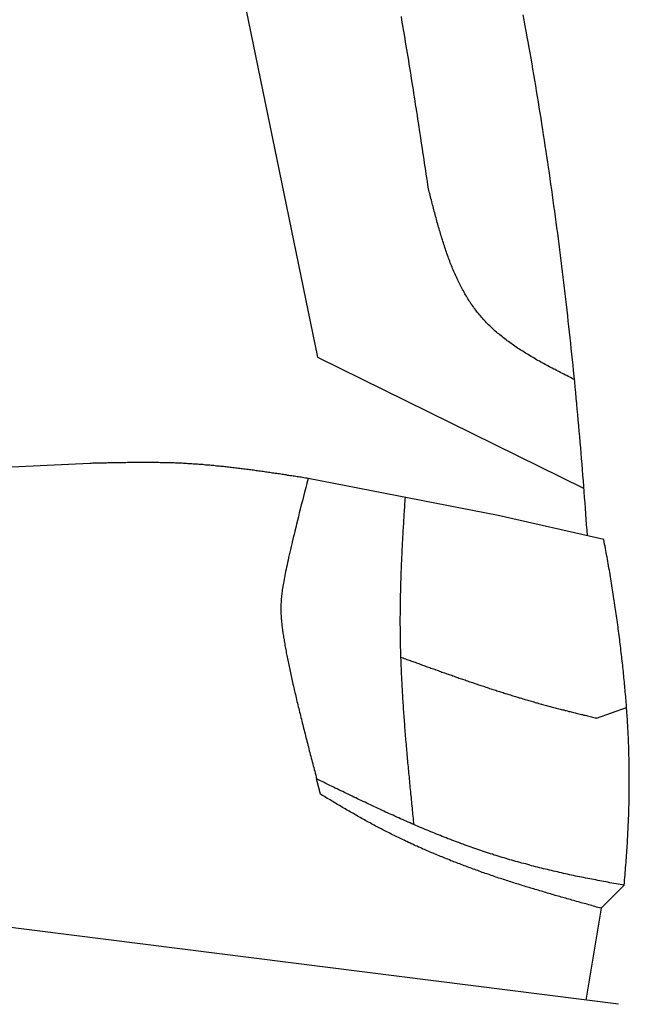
# Model space of a CAD drawing. Extents: x 1073 to 6773, y 6141 to 11616.
# Tile 48 of 50: x 5085 to 5398, y 10605 to 11110. Entities that reach past the tile are written whole.
import ezdxf

# ---------------------------------------------------------------- set-up
doc = ezdxf.new("R2010")
doc.units = 0
doc.layers.add('CAR', color=10, linetype='CONTINUOUS')

msp = doc.modelspace()

# ---------------------------------------------------------------- linework, layer by layer
at = {"layer": 'CAR'}
for p, q in [((5144.05, 11392.81), (5238.14, 10936.97)), ((5238.14, 10936.97), (5374.78, 10869.56)), ((5121.19, 10882.32), (2232.37, 10743.68)), ((5330.82, 10855.63), (5233.23, 10874.63)), ((5385.12, 10843.18), (5330.82, 10855.63)), ((5381.33, 10751.58), (5396.82, 10757.05)), ((5239.6, 10712.43), (5237.63, 10720.26)), ((5395.59, 10665.68), (5383.73, 10653.89)), ((5392.75, 10604.54), (5020.23, 10651.6)), ((5383.73, 10653.89), (5375.9, 10606.67))]:
    msp.add_line(p, q, dxfattribs=at)
for points in [[(5295.09, 11023.4, 0), (5294.81, 11025.3, 0), (5294.52, 11027.2, 0), (5294.24, 11029.1, 0), (5293.95, 11030.9, 0), (5293.67, 11032.8, 0), (5293.38, 11034.7, 0), (5293.1, 11036.6, 0), (5292.82, 11038.5, 0), (5292.53, 11040.4, 0), (5292.24, 11042.2, 0), (5291.96, 11044.1, 0), (5291.67, 11046, 0), (5291.39, 11047.9, 0), (5291.1, 11049.8, 0), (5290.81, 11051.7, 0), (5290.52, 11053.6, 0), (5290.23, 11055.4, 0), (5289.94, 11057.3, 0), (5289.65, 11059.2, 0), (5289.36, 11061.1, 0), (5289.07, 11063, 0), (5288.78, 11064.9, 0), (5288.49, 11066.7, 0), (5288.19, 11068.6, 0), (5287.9, 11070.5, 0), (5287.6, 11072.4, 0), (5287.31, 11074.3, 0), (5287.01, 11076.1, 0), (5286.71, 11078, 0), (5286.41, 11079.9, 0), (5286.11, 11081.8, 0), (5285.81, 11083.7, 0), (5285.51, 11085.5, 0), (5285.2, 11087.4, 0), (5284.9, 11089.3, 0), (5284.59, 11091.2, 0), (5284.28, 11093.1, 0), (5283.98, 11094.9, 0), (5283.67, 11096.8, 0), (5283.35, 11098.7, 0), (5283.04, 11100.6, 0), (5282.73, 11102.5, 0), (5282.41, 11104.3, 0), (5282.09, 11106.2, 0), (5281.77, 11108.1, 0), (5281.45, 11110, 0), (5281.13, 11111.8, 0)], [(5343.61, 11112.7, 0), (5344.12, 11109.9, 0), (5344.63, 11107.1, 0), (5345.14, 11104.3, 0), (5345.64, 11101.5, 0), (5346.14, 11098.8, 0), (5346.64, 11096, 0), (5347.13, 11093.2, 0), (5347.62, 11090.4, 0), (5348.1, 11087.6, 0), (5348.58, 11084.8, 0), (5349.06, 11082, 0), (5349.53, 11079.2, 0), (5350, 11076.4, 0), (5350.46, 11073.6, 0), (5350.92, 11070.8, 0), (5351.38, 11068, 0), (5351.84, 11065.2, 0), (5352.29, 11062.4, 0), (5352.73, 11059.6, 0), (5353.18, 11056.7, 0), (5353.62, 11053.9, 0), (5354.05, 11051.1, 0), (5354.48, 11048.3, 0), (5354.91, 11045.5, 0), (5355.34, 11042.7, 0), (5355.76, 11039.9, 0), (5356.17, 11037.1, 0), (5356.59, 11034.3, 0), (5357, 11031.5, 0), (5357.41, 11028.7, 0), (5357.81, 11025.8, 0), (5358.21, 11023, 0), (5358.6, 11020.2, 0), (5359, 11017.4, 0), (5359.38, 11014.6, 0), (5359.77, 11011.8, 0), (5360.15, 11009, 0), (5360.53, 11006.2, 0), (5360.9, 11003.3, 0), (5361.28, 11000.5, 0), (5361.64, 10997.7, 0), (5362.01, 10994.9, 0), (5362.37, 10992.1, 0), (5362.73, 10989.3, 0), (5363.08, 10986.4, 0), (5363.43, 10983.6, 0), (5363.78, 10980.8, 0), (5364.12, 10978, 0), (5364.46, 10975.2, 0), (5364.8, 10972.3, 0), (5365.13, 10969.5, 0), (5365.46, 10966.7, 0), (5365.79, 10963.9, 0), (5366.11, 10961.1, 0), (5366.43, 10958.2, 0), (5366.74, 10955.4, 0), (5367.06, 10952.6, 0), (5367.37, 10949.8, 0), (5367.67, 10946.9, 0), (5367.98, 10944.1, 0), (5368.27, 10941.3, 0), (5368.57, 10938.5, 0), (5368.86, 10935.6, 0), (5369.15, 10932.8, 0), (5369.44, 10930, 0), (5369.72, 10927.2, 0), (5370, 10924.3, 0), (5370.28, 10921.5, 0), (5370.55, 10918.7, 0), (5370.82, 10915.9, 0), (5371.09, 10913, 0), (5371.35, 10910.2, 0), (5371.61, 10907.4, 0), (5371.87, 10904.6, 0), (5372.12, 10901.7, 0), (5372.37, 10898.9, 0), (5372.62, 10896.1, 0), (5372.86, 10893.2, 0), (5373.1, 10890.4, 0), (5373.34, 10887.6, 0), (5373.58, 10884.8, 0), (5373.81, 10881.9, 0), (5374.04, 10879.1, 0), (5374.26, 10876.3, 0), (5374.48, 10873.4, 0), (5374.7, 10870.6, 0), (5374.92, 10867.8, 0), (5375.13, 10865, 0), (5375.34, 10862.1, 0), (5375.55, 10859.3, 0), (5375.75, 10856.5, 0), (5375.95, 10853.6, 0), (5376.15, 10850.8, 0), (5376.34, 10848, 0), (5376.53, 10845.1, 0)], [(5369.89, 10925.4, 0), (5369.14, 10925.8, 0), (5368.39, 10926.2, 0), (5367.63, 10926.6, 0), (5366.88, 10927, 0), (5366.13, 10927.4, 0), (5365.38, 10927.7, 0), (5364.63, 10928.1, 0), (5363.88, 10928.5, 0), (5363.13, 10928.9, 0), (5362.38, 10929.3, 0), (5361.63, 10929.7, 0), (5360.88, 10930.1, 0), (5360.14, 10930.5, 0), (5359.39, 10930.8, 0), (5358.65, 10931.2, 0), (5357.91, 10931.6, 0), (5357.17, 10932, 0), (5356.43, 10932.4, 0), (5355.69, 10932.8, 0), (5354.96, 10933.2, 0), (5354.23, 10933.6, 0), (5353.5, 10934, 0), (5352.77, 10934.4, 0), (5352.04, 10934.8, 0), (5351.32, 10935.2, 0), (5350.6, 10935.6, 0), (5349.88, 10936.1, 0), (5349.16, 10936.5, 0), (5348.45, 10936.9, 0), (5347.74, 10937.3, 0), (5347.03, 10937.7, 0), (5346.33, 10938.2, 0), (5345.62, 10938.6, 0), (5344.93, 10939, 0), (5344.23, 10939.4, 0), (5343.54, 10939.9, 0), (5342.85, 10940.3, 0), (5342.17, 10940.7, 0), (5341.49, 10941.2, 0), (5340.81, 10941.6, 0), (5340.14, 10942.1, 0), (5339.47, 10942.5, 0), (5338.8, 10943, 0), (5338.14, 10943.5, 0), (5337.49, 10943.9, 0), (5336.83, 10944.4, 0), (5336.19, 10944.9, 0), (5335.54, 10945.3, 0), (5334.9, 10945.8, 0), (5334.27, 10946.3, 0), (5333.64, 10946.8, 0), (5333.02, 10947.3, 0), (5332.4, 10947.8, 0), (5331.79, 10948.3, 0), (5331.18, 10948.8, 0), (5330.58, 10949.3, 0), (5329.98, 10949.8, 0), (5329.39, 10950.3, 0), (5328.8, 10950.8, 0), (5328.22, 10951.3, 0), (5327.65, 10951.9, 0), (5327.08, 10952.4, 0), (5326.52, 10953, 0), (5325.96, 10953.5, 0), (5325.41, 10954, 0), (5324.87, 10954.6, 0), (5324.33, 10955.2, 0), (5323.8, 10955.7, 0), (5323.28, 10956.3, 0), (5322.76, 10956.9, 0), (5322.25, 10957.5, 0), (5321.75, 10958.1, 0), (5321.25, 10958.7, 0), (5320.76, 10959.3, 0), (5320.28, 10959.9, 0), (5319.8, 10960.5, 0), (5319.33, 10961.1, 0), (5318.87, 10961.7, 0), (5318.41, 10962.3, 0), (5317.95, 10963, 0), (5317.51, 10963.6, 0), (5317.07, 10964.2, 0), (5316.63, 10964.9, 0), (5316.21, 10965.5, 0), (5315.78, 10966.2, 0), (5315.37, 10966.8, 0), (5314.96, 10967.5, 0), (5314.55, 10968.2, 0), (5314.15, 10968.9, 0), (5313.75, 10969.5, 0), (5313.36, 10970.2, 0), (5312.98, 10970.9, 0), (5312.6, 10971.6, 0), (5312.23, 10972.3, 0), (5311.86, 10973, 0), (5311.49, 10973.7, 0), (5311.13, 10974.4, 0), (5310.78, 10975.1, 0), (5310.43, 10975.8, 0), (5310.08, 10976.5, 0), (5309.74, 10977.3, 0), (5309.41, 10978, 0), (5309.07, 10978.7, 0), (5308.75, 10979.5, 0), (5308.42, 10980.2, 0), (5308.1, 10980.9, 0), (5307.79, 10981.7, 0), (5307.48, 10982.4, 0), (5307.17, 10983.2, 0), (5306.86, 10983.9, 0), (5306.56, 10984.7, 0), (5306.27, 10985.4, 0), (5305.98, 10986.2, 0), (5305.69, 10987, 0), (5305.4, 10987.7, 0), (5305.12, 10988.5, 0), (5304.84, 10989.3, 0), (5304.56, 10990.1, 0), (5304.29, 10990.8, 0), (5304.02, 10991.6, 0), (5303.76, 10992.4, 0), (5303.49, 10993.2, 0), (5303.23, 10994, 0), (5302.97, 10994.8, 0), (5302.72, 10995.6, 0), (5302.47, 10996.4, 0), (5302.22, 10997.2, 0), (5301.97, 10998, 0), (5301.72, 10998.8, 0), (5301.48, 10999.6, 0), (5301.24, 11000.4, 0), (5301, 11001.2, 0), (5300.76, 11002, 0), (5300.53, 11002.8, 0), (5300.3, 11003.6, 0), (5300.07, 11004.4, 0), (5299.84, 11005.2, 0), (5299.61, 11006.1, 0), (5299.38, 11006.9, 0), (5299.16, 11007.7, 0), (5298.94, 11008.5, 0), (5298.72, 11009.3, 0), (5298.5, 11010.2, 0), (5298.28, 11011, 0), (5298.06, 11011.8, 0), (5297.84, 11012.6, 0), (5297.63, 11013.5, 0), (5297.41, 11014.3, 0), (5297.2, 11015.1, 0), (5296.99, 11015.9, 0), (5296.77, 11016.8, 0), (5296.56, 11017.6, 0), (5296.35, 11018.4, 0), (5296.14, 11019.2, 0), (5295.93, 11020.1, 0), (5295.72, 11020.9, 0), (5295.51, 11021.7, 0), (5295.3, 11022.6, 0), (5295.09, 11023.4, 0)], [(5233.23, 10874.6, 0), (5232.53, 10874.7, 0), (5231.83, 10874.8, 0), (5231.13, 10875, 0), (5230.43, 10875.1, 0), (5229.73, 10875.2, 0), (5229.03, 10875.3, 0), (5228.33, 10875.4, 0), (5227.62, 10875.5, 0), (5226.92, 10875.6, 0), (5226.22, 10875.7, 0), (5225.52, 10875.8, 0), (5224.82, 10875.9, 0), (5224.12, 10876, 0), (5223.42, 10876.1, 0), (5222.72, 10876.2, 0), (5222.01, 10876.4, 0), (5221.31, 10876.5, 0), (5220.61, 10876.6, 0), (5219.91, 10876.7, 0), (5219.21, 10876.8, 0), (5218.51, 10876.9, 0), (5217.81, 10877, 0), (5217.1, 10877.1, 0), (5216.4, 10877.2, 0), (5215.7, 10877.3, 0), (5215, 10877.4, 0), (5214.3, 10877.5, 0), (5213.6, 10877.6, 0), (5212.9, 10877.7, 0), (5212.19, 10877.8, 0), (5211.49, 10877.9, 0), (5210.79, 10878, 0), (5210.09, 10878.1, 0), (5209.39, 10878.2, 0), (5208.68, 10878.3, 0), (5207.98, 10878.4, 0), (5207.28, 10878.5, 0), (5206.58, 10878.6, 0), (5205.88, 10878.7, 0), (5205.18, 10878.8, 0), (5204.47, 10878.9, 0), (5203.77, 10879, 0), (5203.07, 10879.1, 0), (5202.37, 10879.2, 0), (5201.66, 10879.2, 0), (5200.96, 10879.3, 0), (5200.26, 10879.4, 0), (5199.56, 10879.5, 0), (5198.86, 10879.6, 0), (5198.15, 10879.7, 0), (5197.45, 10879.8, 0), (5196.75, 10879.9, 0), (5196.05, 10879.9, 0), (5195.34, 10880, 0), (5194.64, 10880.1, 0), (5193.94, 10880.2, 0), (5193.23, 10880.3, 0), (5192.53, 10880.4, 0), (5191.83, 10880.4, 0), (5191.13, 10880.5, 0), (5190.42, 10880.6, 0), (5189.72, 10880.7, 0), (5189.02, 10880.7, 0), (5188.31, 10880.8, 0), (5187.61, 10880.9, 0), (5186.91, 10881, 0), (5186.2, 10881, 0), (5185.5, 10881.1, 0), (5184.8, 10881.2, 0), (5184.09, 10881.2, 0), (5183.39, 10881.3, 0), (5182.68, 10881.4, 0), (5181.98, 10881.4, 0), (5181.28, 10881.5, 0), (5180.57, 10881.5, 0), (5179.87, 10881.6, 0), (5179.16, 10881.7, 0), (5178.46, 10881.7, 0), (5177.76, 10881.8, 0), (5177.05, 10881.8, 0), (5176.35, 10881.9, 0), (5175.64, 10881.9, 0), (5174.94, 10882, 0), (5174.23, 10882, 0), (5173.53, 10882.1, 0), (5172.82, 10882.1, 0), (5172.12, 10882.2, 0), (5171.41, 10882.2, 0), (5170.71, 10882.3, 0), (5170, 10882.3, 0), (5169.3, 10882.3, 0), (5168.59, 10882.4, 0), (5167.89, 10882.4, 0), (5167.18, 10882.4, 0), (5166.48, 10882.5, 0), (5165.77, 10882.5, 0), (5165.06, 10882.5, 0), (5164.36, 10882.6, 0), (5163.65, 10882.6, 0), (5162.95, 10882.6, 0), (5162.24, 10882.6, 0), (5161.53, 10882.6, 0), (5160.83, 10882.7, 0), (5160.12, 10882.7, 0), (5159.41, 10882.7, 0), (5158.71, 10882.7, 0), (5158, 10882.7, 0), (5157.29, 10882.7, 0), (5156.59, 10882.8, 0), (5155.88, 10882.8, 0), (5155.17, 10882.8, 0), (5154.47, 10882.8, 0), (5153.76, 10882.8, 0), (5153.05, 10882.8, 0), (5152.35, 10882.8, 0), (5151.64, 10882.8, 0), (5150.93, 10882.8, 0), (5150.22, 10882.8, 0), (5149.52, 10882.8, 0), (5148.81, 10882.8, 0), (5148.1, 10882.8, 0), (5147.39, 10882.8, 0), (5146.69, 10882.8, 0), (5145.98, 10882.8, 0), (5145.27, 10882.8, 0), (5144.56, 10882.8, 0), (5143.85, 10882.8, 0), (5143.15, 10882.8, 0), (5142.44, 10882.8, 0), (5141.73, 10882.8, 0), (5141.02, 10882.8, 0), (5140.31, 10882.8, 0), (5139.61, 10882.7, 0), (5138.9, 10882.7, 0), (5138.19, 10882.7, 0), (5137.48, 10882.7, 0), (5136.77, 10882.7, 0), (5136.07, 10882.7, 0), (5135.36, 10882.7, 0), (5134.65, 10882.7, 0), (5133.94, 10882.6, 0), (5133.23, 10882.6, 0), (5132.52, 10882.6, 0), (5131.82, 10882.6, 0), (5131.11, 10882.6, 0), (5130.4, 10882.6, 0), (5129.69, 10882.5, 0), (5128.98, 10882.5, 0), (5128.27, 10882.5, 0), (5127.56, 10882.5, 0), (5126.86, 10882.5, 0), (5126.15, 10882.5, 0), (5125.44, 10882.4, 0), (5124.73, 10882.4, 0), (5124.02, 10882.4, 0), (5123.31, 10882.4, 0), (5122.6, 10882.4, 0), (5121.9, 10882.3, 0), (5121.19, 10882.3, 0)], [(5233.23, 10874.6, 0), (5232.61, 10872.2, 0), (5232.01, 10869.8, 0), (5231.42, 10867.5, 0), (5230.85, 10865.3, 0), (5230.3, 10863.1, 0), (5229.76, 10861, 0), (5229.24, 10858.9, 0), (5228.73, 10856.9, 0), (5228.25, 10854.9, 0), (5227.77, 10853, 0), (5227.31, 10851.2, 0), (5226.87, 10849.4, 0), (5226.44, 10847.6, 0), (5226.03, 10845.9, 0), (5225.63, 10844.3, 0), (5225.25, 10842.7, 0), (5224.88, 10841.1, 0), (5224.52, 10839.6, 0), (5224.18, 10838.2, 0), (5223.85, 10836.7, 0), (5223.53, 10835.4, 0), (5223.23, 10834, 0), (5222.94, 10832.7, 0), (5222.66, 10831.5, 0), (5222.4, 10830.3, 0), (5222.14, 10829.1, 0), (5221.9, 10828, 0), (5221.68, 10826.9, 0), (5221.46, 10825.8, 0), (5221.25, 10824.7, 0), (5221.06, 10823.7, 0), (5220.88, 10822.7, 0), (5220.71, 10821.8, 0), (5220.54, 10820.9, 0), (5220.39, 10820, 0), (5220.25, 10819.1, 0), (5220.12, 10818.3, 0), (5220, 10817.4, 0), (5219.89, 10816.6, 0), (5219.79, 10815.9, 0), (5219.69, 10815.1, 0), (5219.61, 10814.4, 0), (5219.53, 10813.7, 0), (5219.47, 10813, 0), (5219.41, 10812.3, 0), (5219.36, 10811.6, 0), (5219.32, 10810.9, 0), (5219.28, 10810.3, 0), (5219.26, 10809.7, 0), (5219.24, 10809, 0), (5219.22, 10808.4, 0), (5219.22, 10807.8, 0), (5219.22, 10807.2, 0), (5219.23, 10806.6, 0), (5219.24, 10806, 0), (5219.26, 10805.4, 0), (5219.29, 10804.9, 0), (5219.32, 10804.3, 0), (5219.35, 10803.7, 0), (5219.4, 10803.1, 0), (5219.44, 10802.5, 0), (5219.5, 10802, 0), (5219.55, 10801.4, 0), (5219.61, 10800.8, 0), (5219.68, 10800.2, 0), (5219.75, 10799.6, 0), (5219.82, 10798.9, 0), (5219.9, 10798.3, 0), (5219.98, 10797.7, 0), (5220.06, 10797.1, 0), (5220.15, 10796.4, 0), (5220.25, 10795.8, 0), (5220.34, 10795.1, 0), (5220.44, 10794.4, 0), (5220.54, 10793.8, 0), (5220.65, 10793.1, 0), (5220.76, 10792.4, 0), (5220.87, 10791.7, 0), (5220.99, 10791, 0), (5221.11, 10790.3, 0), (5221.23, 10789.6, 0), (5221.36, 10788.8, 0), (5221.49, 10788.1, 0), (5221.62, 10787.4, 0), (5221.76, 10786.6, 0), (5221.9, 10785.9, 0), (5222.04, 10785.1, 0), (5222.19, 10784.4, 0), (5222.34, 10783.6, 0), (5222.49, 10782.8, 0), (5222.64, 10782.1, 0), (5222.8, 10781.3, 0), (5222.96, 10780.5, 0), (5223.12, 10779.7, 0), (5223.29, 10778.9, 0), (5223.46, 10778.1, 0), (5223.63, 10777.3, 0), (5223.8, 10776.5, 0), (5223.98, 10775.6, 0), (5224.15, 10774.8, 0), (5224.34, 10774, 0), (5224.52, 10773.1, 0), (5224.7, 10772.3, 0), (5224.89, 10771.5, 0), (5225.08, 10770.6, 0), (5225.28, 10769.8, 0), (5225.47, 10768.9, 0), (5225.67, 10768, 0), (5225.87, 10767.2, 0), (5226.07, 10766.3, 0), (5226.27, 10765.4, 0), (5226.48, 10764.6, 0), (5226.68, 10763.7, 0), (5226.89, 10762.8, 0), (5227.11, 10761.9, 0), (5227.32, 10761, 0), (5227.53, 10760.1, 0), (5227.75, 10759.2, 0), (5227.97, 10758.3, 0), (5228.19, 10757.4, 0), (5228.41, 10756.5, 0), (5228.63, 10755.6, 0), (5228.86, 10754.6, 0), (5229.08, 10753.7, 0), (5229.31, 10752.8, 0), (5229.54, 10751.9, 0), (5229.77, 10750.9, 0), (5230, 10750, 0), (5230.24, 10749.1, 0), (5230.47, 10748.1, 0), (5230.71, 10747.2, 0), (5230.94, 10746.3, 0), (5231.18, 10745.3, 0), (5231.42, 10744.4, 0), (5231.66, 10743.4, 0), (5231.9, 10742.5, 0), (5232.15, 10741.5, 0), (5232.39, 10740.6, 0), (5232.63, 10739.6, 0), (5232.88, 10738.7, 0), (5233.12, 10737.7, 0), (5233.37, 10736.7, 0), (5233.62, 10735.8, 0), (5233.86, 10734.8, 0), (5234.11, 10733.8, 0), (5234.36, 10732.9, 0), (5234.61, 10731.9, 0), (5234.86, 10730.9, 0), (5235.11, 10730, 0), (5235.36, 10729, 0), (5235.61, 10728, 0), (5235.87, 10727.1, 0), (5236.12, 10726.1, 0), (5236.37, 10725.1, 0), (5236.62, 10724.2, 0), (5236.87, 10723.2, 0), (5237.13, 10722.2, 0), (5237.38, 10721.2, 0), (5237.63, 10720.3, 0)], [(5283.02, 10864.9, 0), (5282.95, 10863.9, 0), (5282.88, 10862.8, 0), (5282.81, 10861.8, 0), (5282.75, 10860.7, 0), (5282.68, 10859.6, 0), (5282.61, 10858.6, 0), (5282.55, 10857.5, 0), (5282.48, 10856.5, 0), (5282.41, 10855.4, 0), (5282.35, 10854.4, 0), (5282.28, 10853.3, 0), (5282.22, 10852.2, 0), (5282.16, 10851.2, 0), (5282.1, 10850.1, 0), (5282.03, 10849.1, 0), (5281.97, 10848, 0), (5281.91, 10846.9, 0), (5281.85, 10845.9, 0), (5281.79, 10844.8, 0), (5281.74, 10843.8, 0), (5281.68, 10842.7, 0), (5281.62, 10841.7, 0), (5281.57, 10840.6, 0), (5281.51, 10839.5, 0), (5281.46, 10838.5, 0), (5281.41, 10837.4, 0), (5281.36, 10836.4, 0), (5281.31, 10835.3, 0), (5281.26, 10834.3, 0), (5281.21, 10833.2, 0), (5281.16, 10832.1, 0), (5281.12, 10831.1, 0), (5281.07, 10830, 0), (5281.03, 10829, 0), (5280.99, 10827.9, 0), (5280.95, 10826.8, 0), (5280.91, 10825.8, 0), (5280.87, 10824.7, 0), (5280.83, 10823.7, 0), (5280.8, 10822.6, 0), (5280.77, 10821.6, 0), (5280.73, 10820.5, 0), (5280.7, 10819.4, 0), (5280.67, 10818.4, 0), (5280.65, 10817.3, 0), (5280.62, 10816.3, 0), (5280.6, 10815.2, 0), (5280.57, 10814.2, 0), (5280.55, 10813.1, 0), (5280.53, 10812, 0), (5280.51, 10811, 0), (5280.5, 10809.9, 0), (5280.48, 10808.9, 0), (5280.47, 10807.8, 0), (5280.46, 10806.8, 0), (5280.45, 10805.7, 0), (5280.45, 10804.6, 0), (5280.44, 10803.6, 0), (5280.44, 10802.5, 0), (5280.44, 10801.5, 0), (5280.44, 10800.4, 0), (5280.44, 10799.4, 0), (5280.45, 10798.3, 0), (5280.46, 10797.2, 0), (5280.46, 10796.2, 0), (5280.48, 10795.1, 0), (5280.49, 10794.1, 0), (5280.51, 10793, 0), (5280.52, 10792, 0), (5280.54, 10790.9, 0), (5280.56, 10789.8, 0), (5280.59, 10788.8, 0), (5280.61, 10787.7, 0), (5280.64, 10786.7, 0), (5280.67, 10785.6, 0), (5280.7, 10784.6, 0), (5280.73, 10783.5, 0), (5280.77, 10782.4, 0), (5280.8, 10781.4, 0), (5280.84, 10780.3, 0), (5280.88, 10779.3, 0), (5280.92, 10778.2, 0), (5280.96, 10777.2, 0), (5281.01, 10776.1, 0), (5281.05, 10775, 0), (5281.1, 10774, 0), (5281.15, 10772.9, 0), (5281.2, 10771.9, 0), (5281.26, 10770.8, 0), (5281.31, 10769.8, 0), (5281.37, 10768.7, 0), (5281.42, 10767.6, 0), (5281.48, 10766.6, 0), (5281.54, 10765.5, 0), (5281.6, 10764.5, 0), (5281.66, 10763.4, 0), (5281.73, 10762.4, 0), (5281.79, 10761.3, 0), (5281.86, 10760.3, 0), (5281.93, 10759.2, 0), (5282, 10758.1, 0), (5282.07, 10757.1, 0), (5282.14, 10756, 0), (5282.21, 10755, 0), (5282.29, 10753.9, 0), (5282.36, 10752.9, 0), (5282.44, 10751.8, 0), (5282.52, 10750.7, 0), (5282.6, 10749.7, 0), (5282.68, 10748.6, 0), (5282.76, 10747.6, 0), (5282.84, 10746.5, 0), (5282.92, 10745.5, 0), (5283.01, 10744.4, 0), (5283.09, 10743.4, 0), (5283.18, 10742.3, 0), (5283.27, 10741.2, 0), (5283.35, 10740.2, 0), (5283.44, 10739.1, 0), (5283.53, 10738.1, 0), (5283.62, 10737, 0), (5283.71, 10736, 0), (5283.81, 10734.9, 0), (5283.9, 10733.8, 0), (5283.99, 10732.8, 0), (5284.09, 10731.7, 0), (5284.18, 10730.7, 0), (5284.28, 10729.6, 0), (5284.37, 10728.6, 0), (5284.47, 10727.5, 0), (5284.57, 10726.5, 0), (5284.67, 10725.4, 0), (5284.77, 10724.3, 0), (5284.87, 10723.3, 0), (5284.97, 10722.2, 0), (5285.07, 10721.2, 0), (5285.17, 10720.1, 0), (5285.27, 10719.1, 0), (5285.37, 10718, 0), (5285.47, 10717, 0), (5285.58, 10715.9, 0), (5285.68, 10714.8, 0), (5285.78, 10713.8, 0), (5285.89, 10712.7, 0), (5285.99, 10711.7, 0), (5286.1, 10710.6, 0), (5286.2, 10709.6, 0), (5286.31, 10708.5, 0), (5286.41, 10707.4, 0), (5286.52, 10706.4, 0), (5286.62, 10705.3, 0), (5286.73, 10704.3, 0), (5286.84, 10703.2, 0), (5286.94, 10702.2, 0), (5287.05, 10701.1, 0), (5287.16, 10700.1, 0), (5287.26, 10699, 0), (5287.37, 10697.9, 0), (5287.48, 10696.9, 0)], [(5395.59, 10665.7, 0), (5395.71, 10667, 0), (5395.82, 10668.3, 0), (5395.94, 10669.6, 0), (5396.05, 10670.9, 0), (5396.15, 10672.2, 0), (5396.26, 10673.5, 0), (5396.36, 10674.8, 0), (5396.46, 10676, 0), (5396.56, 10677.3, 0), (5396.65, 10678.6, 0), (5396.74, 10679.8, 0), (5396.83, 10681.1, 0), (5396.91, 10682.3, 0), (5397, 10683.5, 0), (5397.08, 10684.8, 0), (5397.15, 10686, 0), (5397.23, 10687.2, 0), (5397.3, 10688.4, 0), (5397.37, 10689.6, 0), (5397.43, 10690.8, 0), (5397.5, 10692, 0), (5397.56, 10693.2, 0), (5397.61, 10694.4, 0), (5397.67, 10695.6, 0), (5397.72, 10696.7, 0), (5397.77, 10697.9, 0), (5397.82, 10699.1, 0), (5397.86, 10700.2, 0), (5397.91, 10701.4, 0), (5397.95, 10702.5, 0), (5397.98, 10703.7, 0), (5398.02, 10704.8, 0), (5398.05, 10705.9, 0), (5398.08, 10707.1, 0), (5398.1, 10708.2, 0), (5398.13, 10709.3, 0), (5398.15, 10710.4, 0), (5398.17, 10711.6, 0), (5398.19, 10712.7, 0), (5398.2, 10713.8, 0), (5398.21, 10714.9, 0), (5398.22, 10716, 0), (5398.23, 10717.1, 0), (5398.23, 10718.2, 0), (5398.24, 10719.3, 0), (5398.23, 10720.4, 0), (5398.23, 10721.5, 0), (5398.23, 10722.5, 0), (5398.22, 10723.6, 0), (5398.21, 10724.7, 0), (5398.2, 10725.8, 0), (5398.18, 10726.8, 0), (5398.17, 10727.9, 0), (5398.15, 10729, 0), (5398.12, 10730.1, 0), (5398.1, 10731.1, 0), (5398.07, 10732.2, 0), (5398.05, 10733.3, 0), (5398.02, 10734.3, 0), (5397.98, 10735.4, 0), (5397.95, 10736.4, 0), (5397.91, 10737.5, 0), (5397.87, 10738.5, 0), (5397.83, 10739.6, 0), (5397.78, 10740.6, 0), (5397.74, 10741.7, 0), (5397.69, 10742.8, 0), (5397.64, 10743.8, 0), (5397.59, 10744.9, 0), (5397.53, 10745.9, 0), (5397.47, 10747, 0), (5397.42, 10748, 0), (5397.35, 10749, 0), (5397.29, 10750.1, 0), (5397.23, 10751.1, 0), (5397.16, 10752.2, 0), (5397.09, 10753.2, 0), (5397.02, 10754.3, 0), (5396.94, 10755.3, 0), (5396.87, 10756.4, 0), (5396.79, 10757.4, 0), (5396.71, 10758.5, 0), (5396.63, 10759.5, 0), (5396.54, 10760.6, 0), (5396.46, 10761.6, 0), (5396.37, 10762.7, 0), (5396.28, 10763.8, 0), (5396.19, 10764.8, 0), (5396.1, 10765.9, 0), (5396, 10766.9, 0), (5395.9, 10768, 0), (5395.8, 10769.1, 0), (5395.7, 10770.1, 0), (5395.6, 10771.2, 0), (5395.5, 10772.2, 0), (5395.39, 10773.3, 0), (5395.28, 10774.4, 0), (5395.17, 10775.5, 0), (5395.06, 10776.5, 0), (5394.94, 10777.6, 0), (5394.83, 10778.7, 0), (5394.71, 10779.8, 0), (5394.59, 10780.9, 0), (5394.47, 10782, 0), (5394.35, 10783, 0), (5394.22, 10784.1, 0), (5394.09, 10785.2, 0), (5393.97, 10786.3, 0), (5393.83, 10787.4, 0), (5393.7, 10788.5, 0), (5393.57, 10789.6, 0), (5393.43, 10790.7, 0), (5393.3, 10791.8, 0), (5393.16, 10792.9, 0), (5393.02, 10794, 0), (5392.87, 10795.1, 0), (5392.73, 10796.2, 0), (5392.58, 10797.3, 0), (5392.43, 10798.4, 0), (5392.28, 10799.5, 0), (5392.13, 10800.6, 0), (5391.98, 10801.8, 0), (5391.82, 10802.9, 0), (5391.67, 10804, 0), (5391.51, 10805.1, 0), (5391.35, 10806.2, 0), (5391.19, 10807.3, 0), (5391.02, 10808.4, 0), (5390.86, 10809.6, 0), (5390.69, 10810.7, 0), (5390.52, 10811.8, 0), (5390.35, 10812.9, 0), (5390.18, 10814, 0), (5390.01, 10815.2, 0), (5389.83, 10816.3, 0), (5389.65, 10817.4, 0), (5389.47, 10818.5, 0), (5389.29, 10819.6, 0), (5389.11, 10820.8, 0), (5388.93, 10821.9, 0), (5388.74, 10823, 0), (5388.55, 10824.1, 0), (5388.37, 10825.2, 0), (5388.18, 10826.4, 0), (5387.98, 10827.5, 0), (5387.79, 10828.6, 0), (5387.59, 10829.7, 0), (5387.4, 10830.9, 0), (5387.2, 10832, 0), (5387, 10833.1, 0), (5386.8, 10834.2, 0), (5386.59, 10835.3, 0), (5386.39, 10836.5, 0), (5386.18, 10837.6, 0), (5385.97, 10838.7, 0), (5385.76, 10839.8, 0), (5385.55, 10840.9, 0), (5385.34, 10842.1, 0), (5385.12, 10843.2, 0)], [(5280.75, 10782.9, 0), (5281.38, 10782.6, 0), (5282, 10782.4, 0), (5282.62, 10782.2, 0), (5283.25, 10782, 0), (5283.87, 10781.7, 0), (5284.5, 10781.5, 0), (5285.12, 10781.3, 0), (5285.74, 10781.1, 0), (5286.37, 10780.8, 0), (5286.99, 10780.6, 0), (5287.62, 10780.4, 0), (5288.24, 10780.2, 0), (5288.86, 10779.9, 0), (5289.49, 10779.7, 0), (5290.11, 10779.5, 0), (5290.74, 10779.3, 0), (5291.36, 10779, 0), (5291.99, 10778.8, 0), (5292.61, 10778.6, 0), (5293.23, 10778.4, 0), (5293.86, 10778.1, 0), (5294.48, 10777.9, 0), (5295.11, 10777.7, 0), (5295.73, 10777.5, 0), (5296.36, 10777.2, 0), (5296.98, 10777, 0), (5297.61, 10776.8, 0), (5298.23, 10776.6, 0), (5298.86, 10776.3, 0), (5299.48, 10776.1, 0), (5300.11, 10775.9, 0), (5300.73, 10775.7, 0), (5301.36, 10775.4, 0), (5301.98, 10775.2, 0), (5302.61, 10775, 0), (5303.23, 10774.8, 0), (5303.86, 10774.6, 0), (5304.48, 10774.3, 0), (5305.11, 10774.1, 0), (5305.74, 10773.9, 0), (5306.36, 10773.7, 0), (5306.99, 10773.5, 0), (5307.61, 10773.2, 0), (5308.24, 10773, 0), (5308.87, 10772.8, 0), (5309.49, 10772.6, 0), (5310.12, 10772.4, 0), (5310.74, 10772.1, 0), (5311.37, 10771.9, 0), (5312, 10771.7, 0), (5312.62, 10771.5, 0), (5313.25, 10771.3, 0), (5313.88, 10771.1, 0), (5314.51, 10770.8, 0), (5315.13, 10770.6, 0), (5315.76, 10770.4, 0), (5316.39, 10770.2, 0), (5317.01, 10770, 0), (5317.64, 10769.8, 0), (5318.27, 10769.6, 0), (5318.9, 10769.3, 0), (5319.53, 10769.1, 0), (5320.15, 10768.9, 0), (5320.78, 10768.7, 0), (5321.41, 10768.5, 0), (5322.04, 10768.3, 0), (5322.67, 10768.1, 0), (5323.3, 10767.9, 0), (5323.93, 10767.7, 0), (5324.56, 10767.5, 0), (5325.19, 10767.2, 0), (5325.82, 10767, 0), (5326.44, 10766.8, 0), (5327.07, 10766.6, 0), (5327.7, 10766.4, 0), (5328.33, 10766.2, 0), (5328.97, 10766, 0), (5329.6, 10765.8, 0), (5330.23, 10765.6, 0), (5330.86, 10765.4, 0), (5331.49, 10765.2, 0), (5332.12, 10765, 0), (5332.75, 10764.8, 0), (5333.38, 10764.6, 0), (5334.01, 10764.4, 0), (5334.65, 10764.2, 0), (5335.28, 10764, 0), (5335.91, 10763.8, 0), (5336.54, 10763.6, 0), (5337.18, 10763.4, 0), (5337.81, 10763.2, 0), (5338.44, 10763, 0), (5339.07, 10762.8, 0), (5339.71, 10762.6, 0), (5340.34, 10762.4, 0), (5340.98, 10762.2, 0), (5341.61, 10762, 0), (5342.24, 10761.9, 0), (5342.88, 10761.7, 0), (5343.51, 10761.5, 0), (5344.15, 10761.3, 0), (5344.78, 10761.1, 0), (5345.42, 10760.9, 0), (5346.05, 10760.7, 0), (5346.69, 10760.5, 0), (5347.33, 10760.4, 0), (5347.96, 10760.2, 0), (5348.6, 10760, 0), (5349.24, 10759.8, 0), (5349.87, 10759.6, 0), (5350.51, 10759.4, 0), (5351.15, 10759.3, 0), (5351.78, 10759.1, 0), (5352.42, 10758.9, 0), (5353.06, 10758.7, 0), (5353.7, 10758.6, 0), (5354.34, 10758.4, 0), (5354.98, 10758.2, 0), (5355.62, 10758, 0), (5356.26, 10757.9, 0), (5356.89, 10757.7, 0), (5357.53, 10757.5, 0), (5358.17, 10757.3, 0), (5358.82, 10757.2, 0), (5359.46, 10757, 0), (5360.1, 10756.8, 0), (5360.74, 10756.7, 0), (5361.38, 10756.5, 0), (5362.02, 10756.3, 0), (5362.66, 10756.2, 0), (5363.3, 10756, 0), (5363.95, 10755.8, 0), (5364.59, 10755.7, 0), (5365.23, 10755.5, 0), (5365.87, 10755.4, 0), (5366.52, 10755.2, 0), (5367.16, 10755, 0), (5367.8, 10754.9, 0), (5368.45, 10754.7, 0), (5369.09, 10754.6, 0), (5369.73, 10754.4, 0), (5370.38, 10754.2, 0), (5371.02, 10754.1, 0), (5371.66, 10753.9, 0), (5372.31, 10753.8, 0), (5372.95, 10753.6, 0), (5373.6, 10753.4, 0), (5374.24, 10753.3, 0), (5374.89, 10753.1, 0), (5375.53, 10753, 0), (5376.17, 10752.8, 0), (5376.82, 10752.7, 0), (5377.46, 10752.5, 0), (5378.11, 10752.4, 0), (5378.75, 10752.2, 0), (5379.4, 10752, 0), (5380.04, 10751.9, 0), (5380.69, 10751.7, 0), (5381.33, 10751.6, 0)], [(5395.59, 10665.7, 0), (5394.54, 10665.9, 0), (5393.5, 10666, 0), (5392.46, 10666.2, 0), (5391.41, 10666.4, 0), (5390.37, 10666.6, 0), (5389.33, 10666.8, 0), (5388.29, 10667, 0), (5387.24, 10667.2, 0), (5386.2, 10667.4, 0), (5385.16, 10667.6, 0), (5384.12, 10667.8, 0), (5383.08, 10668, 0), (5382.04, 10668.2, 0), (5381.01, 10668.4, 0), (5379.97, 10668.6, 0), (5378.93, 10668.8, 0), (5377.89, 10669, 0), (5376.86, 10669.2, 0), (5375.82, 10669.4, 0), (5374.79, 10669.6, 0), (5373.75, 10669.8, 0), (5372.72, 10670, 0), (5371.68, 10670.2, 0), (5370.65, 10670.4, 0), (5369.62, 10670.7, 0), (5368.59, 10670.9, 0), (5367.55, 10671.1, 0), (5366.52, 10671.3, 0), (5365.49, 10671.6, 0), (5364.46, 10671.8, 0), (5363.43, 10672, 0), (5362.41, 10672.3, 0), (5361.38, 10672.5, 0), (5360.35, 10672.7, 0), (5359.33, 10673, 0), (5358.3, 10673.2, 0), (5357.27, 10673.5, 0), (5356.25, 10673.7, 0), (5355.23, 10673.9, 0), (5354.2, 10674.2, 0), (5353.18, 10674.4, 0), (5352.16, 10674.7, 0), (5351.14, 10675, 0), (5350.12, 10675.2, 0), (5349.1, 10675.5, 0), (5348.08, 10675.7, 0), (5347.06, 10676, 0), (5346.05, 10676.3, 0), (5345.03, 10676.6, 0), (5344.02, 10676.8, 0), (5343, 10677.1, 0), (5341.99, 10677.4, 0), (5340.97, 10677.7, 0), (5339.96, 10677.9, 0), (5338.95, 10678.2, 0), (5337.94, 10678.5, 0), (5336.93, 10678.8, 0), (5335.92, 10679.1, 0), (5334.91, 10679.4, 0), (5333.91, 10679.7, 0), (5332.9, 10680, 0), (5331.89, 10680.3, 0), (5330.89, 10680.6, 0), (5329.89, 10680.9, 0), (5328.88, 10681.2, 0), (5327.88, 10681.6, 0), (5326.88, 10681.9, 0), (5325.88, 10682.2, 0), (5324.88, 10682.5, 0), (5323.88, 10682.9, 0), (5322.89, 10683.2, 0), (5321.89, 10683.5, 0), (5320.89, 10683.9, 0), (5319.9, 10684.2, 0), (5318.91, 10684.5, 0), (5317.91, 10684.9, 0), (5316.92, 10685.2, 0), (5315.93, 10685.6, 0), (5314.94, 10685.9, 0), (5313.95, 10686.3, 0), (5312.97, 10686.7, 0), (5311.98, 10687, 0), (5310.99, 10687.4, 0), (5310.01, 10687.8, 0), (5309.02, 10688.1, 0), (5308.04, 10688.5, 0), (5307.05, 10688.9, 0), (5306.07, 10689.3, 0), (5305.09, 10689.6, 0), (5304.11, 10690, 0), (5303.13, 10690.4, 0), (5302.15, 10690.8, 0), (5301.17, 10691.2, 0), (5300.19, 10691.6, 0), (5299.21, 10692, 0), (5298.24, 10692.4, 0), (5297.26, 10692.8, 0), (5296.29, 10693.2, 0), (5295.31, 10693.6, 0), (5294.34, 10694, 0), (5293.37, 10694.4, 0), (5292.39, 10694.8, 0), (5291.42, 10695.2, 0), (5290.45, 10695.6, 0), (5289.48, 10696, 0), (5288.51, 10696.4, 0), (5287.54, 10696.9, 0), (5286.57, 10697.3, 0), (5285.6, 10697.7, 0), (5284.63, 10698.1, 0), (5283.66, 10698.6, 0), (5282.7, 10699, 0), (5281.73, 10699.4, 0), (5280.77, 10699.8, 0), (5279.8, 10700.3, 0), (5278.83, 10700.7, 0), (5277.87, 10701.1, 0), (5276.91, 10701.6, 0), (5275.94, 10702, 0), (5274.98, 10702.4, 0), (5274.02, 10702.9, 0), (5273.05, 10703.3, 0), (5272.09, 10703.8, 0), (5271.13, 10704.2, 0), (5270.17, 10704.7, 0), (5269.21, 10705.1, 0), (5268.25, 10705.6, 0), (5267.29, 10706, 0), (5266.33, 10706.5, 0), (5265.37, 10706.9, 0), (5264.41, 10707.4, 0), (5263.45, 10707.8, 0), (5262.49, 10708.3, 0), (5261.53, 10708.7, 0), (5260.57, 10709.2, 0), (5259.62, 10709.6, 0), (5258.66, 10710.1, 0), (5257.7, 10710.5, 0), (5256.74, 10711, 0), (5255.79, 10711.5, 0), (5254.83, 10711.9, 0), (5253.87, 10712.4, 0), (5252.92, 10712.8, 0), (5251.96, 10713.3, 0), (5251.01, 10713.8, 0), (5250.05, 10714.2, 0), (5249.09, 10714.7, 0), (5248.14, 10715.2, 0), (5247.18, 10715.6, 0), (5246.23, 10716.1, 0), (5245.27, 10716.5, 0), (5244.32, 10717, 0), (5243.36, 10717.5, 0), (5242.41, 10717.9, 0), (5241.45, 10718.4, 0), (5240.5, 10718.9, 0), (5239.54, 10719.3, 0), (5238.59, 10719.8, 0), (5237.63, 10720.3, 0)], [(5383.73, 10653.9, 0), (5382.94, 10654.1, 0), (5382.15, 10654.3, 0), (5381.36, 10654.5, 0), (5380.57, 10654.8, 0), (5379.79, 10655, 0), (5379, 10655.2, 0), (5378.21, 10655.4, 0), (5377.42, 10655.6, 0), (5376.63, 10655.9, 0), (5375.85, 10656.1, 0), (5375.06, 10656.3, 0), (5374.27, 10656.5, 0), (5373.48, 10656.7, 0), (5372.7, 10657, 0), (5371.91, 10657.2, 0), (5371.12, 10657.4, 0), (5370.34, 10657.6, 0), (5369.55, 10657.8, 0), (5368.76, 10658.1, 0), (5367.97, 10658.3, 0), (5367.19, 10658.5, 0), (5366.4, 10658.7, 0), (5365.61, 10659, 0), (5364.83, 10659.2, 0), (5364.04, 10659.4, 0), (5363.26, 10659.6, 0), (5362.47, 10659.9, 0), (5361.68, 10660.1, 0), (5360.9, 10660.3, 0), (5360.11, 10660.5, 0), (5359.33, 10660.8, 0), (5358.54, 10661, 0), (5357.76, 10661.2, 0), (5356.97, 10661.4, 0), (5356.19, 10661.7, 0), (5355.4, 10661.9, 0), (5354.62, 10662.1, 0), (5353.83, 10662.4, 0), (5353.05, 10662.6, 0), (5352.26, 10662.8, 0), (5351.48, 10663.1, 0), (5350.7, 10663.3, 0), (5349.91, 10663.5, 0), (5349.13, 10663.8, 0), (5348.35, 10664, 0), (5347.57, 10664.2, 0), (5346.78, 10664.5, 0), (5346, 10664.7, 0), (5345.22, 10664.9, 0), (5344.44, 10665.2, 0), (5343.66, 10665.4, 0), (5342.88, 10665.7, 0), (5342.1, 10665.9, 0), (5341.32, 10666.2, 0), (5340.54, 10666.4, 0), (5339.76, 10666.6, 0), (5338.98, 10666.9, 0), (5338.2, 10667.1, 0), (5337.42, 10667.4, 0), (5336.64, 10667.6, 0), (5335.86, 10667.9, 0), (5335.08, 10668.1, 0), (5334.3, 10668.4, 0), (5333.53, 10668.7, 0), (5332.75, 10668.9, 0), (5331.97, 10669.2, 0), (5331.2, 10669.4, 0), (5330.42, 10669.7, 0), (5329.65, 10669.9, 0), (5328.87, 10670.2, 0), (5328.1, 10670.5, 0), (5327.32, 10670.7, 0), (5326.55, 10671, 0), (5325.77, 10671.3, 0), (5325, 10671.5, 0), (5324.23, 10671.8, 0), (5323.45, 10672.1, 0), (5322.68, 10672.3, 0), (5321.91, 10672.6, 0), (5321.14, 10672.9, 0), (5320.37, 10673.2, 0), (5319.6, 10673.4, 0), (5318.83, 10673.7, 0), (5318.06, 10674, 0), (5317.29, 10674.3, 0), (5316.52, 10674.6, 0), (5315.75, 10674.8, 0), (5314.98, 10675.1, 0), (5314.22, 10675.4, 0), (5313.45, 10675.7, 0), (5312.68, 10676, 0), (5311.92, 10676.3, 0), (5311.15, 10676.6, 0), (5310.39, 10676.9, 0), (5309.62, 10677.2, 0), (5308.86, 10677.5, 0), (5308.1, 10677.7, 0), (5307.34, 10678, 0), (5306.57, 10678.3, 0), (5305.81, 10678.7, 0), (5305.05, 10679, 0), (5304.29, 10679.3, 0), (5303.53, 10679.6, 0), (5302.77, 10679.9, 0), (5302.02, 10680.2, 0), (5301.26, 10680.5, 0), (5300.5, 10680.8, 0), (5299.75, 10681.1, 0), (5298.99, 10681.4, 0), (5298.23, 10681.8, 0), (5297.48, 10682.1, 0), (5296.73, 10682.4, 0), (5295.97, 10682.7, 0), (5295.22, 10683, 0), (5294.47, 10683.4, 0), (5293.72, 10683.7, 0), (5292.97, 10684, 0), (5292.22, 10684.3, 0), (5291.47, 10684.7, 0), (5290.72, 10685, 0), (5289.98, 10685.3, 0), (5289.23, 10685.7, 0), (5288.48, 10686, 0), (5287.74, 10686.3, 0), (5286.99, 10686.7, 0), (5286.25, 10687, 0), (5285.51, 10687.4, 0), (5284.77, 10687.7, 0), (5284.02, 10688.1, 0), (5283.28, 10688.4, 0), (5282.54, 10688.8, 0), (5281.81, 10689.1, 0), (5281.07, 10689.5, 0), (5280.33, 10689.8, 0), (5279.6, 10690.2, 0), (5278.86, 10690.5, 0), (5278.13, 10690.9, 0), (5277.39, 10691.3, 0), (5276.66, 10691.6, 0), (5275.93, 10692, 0), (5275.2, 10692.4, 0), (5274.47, 10692.7, 0), (5273.74, 10693.1, 0), (5273.01, 10693.5, 0), (5272.28, 10693.8, 0), (5271.56, 10694.2, 0), (5270.83, 10694.6, 0), (5270.11, 10695, 0), (5269.38, 10695.3, 0), (5268.66, 10695.7, 0), (5267.94, 10696.1, 0), (5267.22, 10696.5, 0), (5266.5, 10696.9, 0), (5265.78, 10697.3, 0), (5265.06, 10697.7, 0), (5264.34, 10698.1, 0), (5263.63, 10698.5, 0), (5262.91, 10698.8, 0), (5262.2, 10699.2, 0), (5261.48, 10699.6, 0), (5260.77, 10700, 0), (5260.06, 10700.4, 0), (5259.35, 10700.8, 0), (5258.64, 10701.2, 0), (5257.92, 10701.7, 0), (5257.21, 10702.1, 0), (5256.51, 10702.5, 0), (5255.8, 10702.9, 0), (5255.09, 10703.3, 0), (5254.38, 10703.7, 0), (5253.67, 10704.1, 0), (5252.97, 10704.5, 0), (5252.26, 10704.9, 0), (5251.55, 10705.3, 0), (5250.85, 10705.7, 0), (5250.14, 10706.2, 0), (5249.44, 10706.6, 0), (5248.73, 10707, 0), (5248.03, 10707.4, 0), (5247.33, 10707.8, 0), (5246.62, 10708.2, 0), (5245.92, 10708.7, 0), (5245.22, 10709.1, 0), (5244.51, 10709.5, 0), (5243.81, 10709.9, 0), (5243.11, 10710.3, 0), (5242.41, 10710.7, 0), (5241.7, 10711.2, 0), (5241, 10711.6, 0), (5240.3, 10712, 0), (5239.6, 10712.4, 0)]]:
    msp.add_polyline3d(points, dxfattribs=at)

doc.saveas('drawing.dxf')
